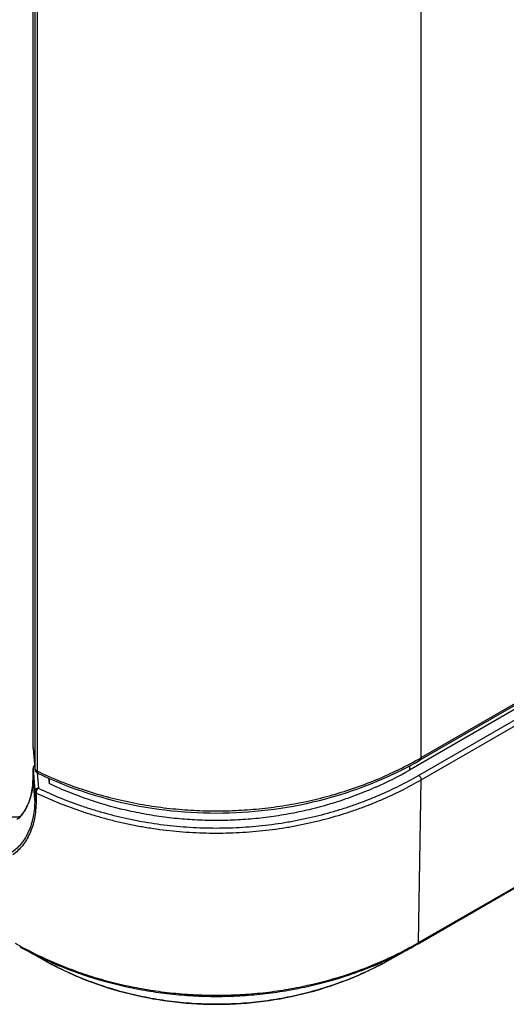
# Model space of a CAD drawing. Header units: inches. Extents: x 0 to 34, y 0 to 22.
# Tile 101 of 124: x 26.924 to 27.428, y 13.24 to 14.259. Entities that reach past the tile are written whole.
import ezdxf

# ---------------------------------------------------------------- set-up
doc = ezdxf.new("R2010")
doc.units = ezdxf.units.IN
doc.header["$LTSCALE"] = 1.87
doc.header["$MEASUREMENT"] = 0
doc.layers.get('0').update_dxf_attribs({"linetype": 'CONTINUOUS'})

msp = doc.modelspace()

# ---------------------------------------------------------------- linework, layer by layer
at = {"color": 7, "linetype": 'CONTINUOUS'}
for p, q in [((27.33863, 13.49279), (30.89184, 15.54437)), ((27.33972, 13.49519), (30.89293, 15.54677)), ((30.88073, 15.53387), (27.32752, 13.48229)), ((27.33702, 13.47681), (30.89023, 15.52839)), ((27.33967, 13.47216), (30.89288, 15.52374)), ((27.33648, 13.30234), (30.88969, 15.35392)), ((27.3371, 13.30367), (30.89031, 15.35525)), ((26.93775, 13.50536), (26.93775, 14.77064)), ((26.93775, 13.50517), (26.93775, 14.77046)), ((27.33972, 13.49519), (27.33972, 14.76048)), ((26.93928, 14.74966), (26.93928, 13.48437)), ((26.94199, 14.74651), (26.94199, 13.48122)), ((26.93775, 13.50536), (26.93776, 13.50492)), ((26.93775, 13.50536), (26.93775, 13.50517)), ((26.93775, 13.50517), (26.93928, 13.48437)), ((26.93775, 13.50517), (26.93776, 13.50492)), ((26.93776, 13.50492), (26.93929, 13.48412)), ((27.33725, 13.49378), (27.33786, 13.49413)), ((26.93775, 13.48479), (26.93762, 13.48409)), ((26.93762, 13.48409), (26.93762, 13.484)), ((26.93762, 13.47481), (26.93762, 13.48409)), ((26.93762, 13.484), (26.93934, 13.46046)), ((26.93812, 13.48554), (26.93775, 13.48479)), ((26.93911, 13.48648), (26.93855, 13.48604)), ((26.93928, 13.48437), (26.93929, 13.48412)), ((26.9395, 13.48292), (26.93961, 13.48257)), ((26.94005, 13.48263), (26.94058, 13.48211)), ((26.94007, 13.48154), (26.94027, 13.48122)), ((26.94058, 13.48211), (26.94172, 13.48135)), ((26.94078, 13.48055), (26.94076, 13.48056)), ((26.94193, 13.4795), (26.94309, 13.46362)), ((26.94199, 13.48122), (26.94221, 13.47984)), ((27.32752, 13.48662), (27.32752, 13.48229)), ((26.93762, 13.4749), (26.93761, 13.47349)), ((26.93762, 13.4749), (26.93762, 13.47481)), ((26.93933, 13.45143), (26.93762, 13.47481)), ((26.94307, 13.47882), (26.94778, 13.47661)), ((26.95376, 13.47391), (26.95423, 13.46835)), ((26.95423, 13.47369), (26.95423, 13.46835)), ((27.3371, 13.30367), (27.33967, 13.47216)), ((26.93934, 13.46046), (26.93933, 13.45143)), ((26.94069, 13.45884), (26.94067, 13.44981)), ((26.92373, 13.29948), (26.94901, 13.2854)), ((26.92415, 13.30023), (26.92432, 13.30013)), ((27.30616, 13.2854), (27.33144, 13.29948)), ((27.33085, 13.30013), (27.33102, 13.30023)), ((27.33144, 13.29948), (27.33647, 13.30233)), ((26.94901, 13.2854), (26.94833, 13.28578)), ((26.94957, 13.28634), (26.95007, 13.28611)), ((26.94984, 13.28726), (26.94994, 13.28721)), ((27.3051, 13.28611), (27.3057, 13.28639)), ((27.30533, 13.28726), (27.30566, 13.28741)), ((27.3057, 13.28639), (27.30629, 13.28666)), ((27.3206, 13.29369), (27.31072, 13.28798)), ((26.95124, 13.28416), (26.94901, 13.2854))]:
    msp.add_line(p, q, dxfattribs=at)
for points in [[(27.28091, 13.4655), (27.28757, 13.46808), (27.29421, 13.4708), (27.30084, 13.47365), (27.30746, 13.47664), (27.31406, 13.47976), (27.32064, 13.48303), (27.3272, 13.48644), (27.33373, 13.49), (27.33863, 13.49279)], [(26.93929, 13.48412), (26.93929, 13.48402), (26.93934, 13.48365), (26.93941, 13.48328), (26.9395, 13.48292)], [(26.93961, 13.48257), (26.93974, 13.48222), (26.9399, 13.48188), (26.94007, 13.48154)], [(26.94027, 13.48122), (26.94049, 13.4809), (26.94074, 13.4806), (26.94076, 13.48056)], [(26.94078, 13.48055), (26.94087, 13.48044), (26.94114, 13.48016), (26.94142, 13.4799)], [(26.94142, 13.4799), (26.94172, 13.47965), (26.94204, 13.47942), (26.94237, 13.4792)], [(26.93761, 13.47349), (26.93753, 13.47107), (26.93739, 13.46869), (26.93718, 13.46634), (26.9369, 13.46403), (26.93656, 13.46177), (26.93615, 13.45954), (26.93568, 13.45737), (26.93513, 13.45524), (26.93453, 13.45316), (26.93386, 13.45114), (26.93314, 13.44917), (26.93235, 13.44726), (26.9315, 13.44542), (26.9306, 13.44363), (26.92964, 13.44191), (26.92864, 13.44026), (26.92758, 13.43868), (26.92647, 13.43717), (26.92532, 13.43574), (26.92413, 13.43438)], [(26.94237, 13.4792), (26.94272, 13.479), (26.94307, 13.47882)], [(26.94778, 13.47661), (26.9544, 13.47362), (26.96103, 13.47077), (26.96768, 13.46805), (26.97433, 13.46547), (26.98099, 13.46302), (26.98766, 13.46069), (26.99433, 13.45849), (27.00101, 13.45641), (27.00769, 13.45445), (27.01436, 13.4526), (27.02104, 13.45088), (27.02772, 13.44927), (27.03439, 13.44777), (27.04107, 13.44638), (27.04774, 13.4451), (27.05441, 13.44393), (27.06108, 13.44286), (27.06774, 13.4419), (27.0744, 13.44105), (27.08106, 13.44029), (27.08772, 13.43964), (27.09437, 13.4391), (27.10103, 13.43865), (27.10768, 13.4383), (27.11433, 13.43805), (27.12098, 13.4379), (27.12763, 13.43785), (27.13428, 13.4379), (27.14093, 13.43805), (27.14758, 13.4383), (27.15423, 13.43865), (27.16088, 13.4391), (27.16754, 13.43965), (27.17419, 13.4403), (27.18085, 13.44106), (27.18751, 13.44191), (27.19417, 13.44287), (27.20084, 13.44394), (27.20751, 13.44511), (27.21418, 13.44639), (27.22085, 13.44778), (27.22753, 13.44928), (27.2342, 13.4509), (27.24088, 13.45262), (27.24756, 13.45447), (27.25423, 13.45643), (27.26091, 13.45851), (27.26759, 13.46072), (27.27425, 13.46304), (27.28091, 13.4655)], [(26.92382, 13.43406), (26.92297, 13.43389), (26.92142, 13.43366), (26.91983, 13.43351), (26.9182, 13.43342), (26.91655, 13.43341), (26.91487, 13.43346), (26.91316, 13.43359), (26.91143, 13.43378), (26.90968, 13.43404), (26.9079, 13.43437), (26.9061, 13.43477), (26.90427, 13.43524), (26.90243, 13.43577), (26.90056, 13.43638), (26.89868, 13.43705), (26.89677, 13.43779), (26.89485, 13.43859), (26.8929, 13.43947), (26.89094, 13.44042), (26.88895, 13.44144), (26.88694, 13.44253), (26.88578, 13.44319)], [(26.92413, 13.43438), (26.9229, 13.4331), (26.92162, 13.4319), (26.9209, 13.43127)], [(26.95124, 13.28416), (26.95697, 13.2811), (26.96273, 13.27815), (26.9685, 13.27533), (26.97429, 13.27263), (26.98009, 13.27006), (26.98591, 13.2676), (26.99173, 13.26525), (26.99756, 13.26302), (27.0034, 13.2609), (27.00923, 13.2589), (27.01507, 13.257), (27.02091, 13.25521), (27.02674, 13.25353), (27.03257, 13.25195), (27.0384, 13.25048), (27.04422, 13.24911), (27.05003, 13.24783), (27.05583, 13.24666), (27.06162, 13.24558), (27.0674, 13.2446), (27.07317, 13.24371), (27.07893, 13.24291), (27.08468, 13.24221), (27.09043, 13.24159), (27.09616, 13.24107), (27.10189, 13.24063), (27.10762, 13.24029), (27.11333, 13.24003), (27.11905, 13.23986), (27.12477, 13.23977), (27.13048, 13.23977), (27.1362, 13.23986), (27.14192, 13.24003), (27.14763, 13.24029), (27.15336, 13.24064), (27.15909, 13.24108), (27.16482, 13.2416), (27.17056, 13.24222), (27.17632, 13.24292), (27.18207, 13.24372), (27.18784, 13.24461), (27.19362, 13.24559), (27.1994, 13.24667), (27.2052, 13.24784), (27.21101, 13.24912), (27.21682, 13.25049), (27.22264, 13.25197), (27.22847, 13.25354), (27.2343, 13.25522), (27.24014, 13.25701), (27.24597, 13.25891), (27.2518, 13.26091), (27.25763, 13.26303), (27.26346, 13.26526), (27.26928, 13.2676), (27.27509, 13.27006), (27.28089, 13.27264), (27.28668, 13.27534), (27.29245, 13.27815), (27.29821, 13.2811), (27.30394, 13.28417), (27.30616, 13.2854)]]:
    msp.add_lwpolyline(points, dxfattribs=at)
for centre, radius, start, end in [((27.14771, 13.82773), 0.38399, 299.68285, 300.00159), ((26.94137, 13.48409), 0.00376, 172.06796, 179.98829), ((26.94012, 13.484), 0.0025, 177.90408, 179.99851), ((26.94137, 13.48409), 0.00375, 168.11762, 172.07205), ((26.94137, 13.48409), 0.00376, 156.35448, 168.09756), ((26.94137, 13.48409), 0.00375, 152.37705, 156.33841), ((26.94137, 13.48408), 0.00376, 148.40917, 152.37753), ((26.94077, 13.48369), 0.00323, 137.42444, 145.15253), ((26.94137, 13.48409), 0.00375, 127.74342, 148.40218), ((26.94091, 13.48357), 0.00342, 133.7134, 137.43907), ((26.94309, 13.48522), 0.004, 217.09929, 220.46747), ((26.9454, 13.48835), 0.0079, 242.30975, 244.45249), ((27.11512, 13.84324), 0.40129, 244.44127, 244.72721), ((27.14249, 13.80279), 0.37008, 293.95263, 299.99901), ((26.84983, 13.47479), 0.08779, 359.01644, 359.53205), ((26.84898, 13.4748), 0.08864, 359.53198, 0.0073), ((27.10695, 13.63081), 0.37775, 240.18219, 241.0594), ((27.10874, 13.63158), 0.38016, 240.87882, 242.72936), ((27.11035, 13.63704), 0.38485, 241.0937, 245.35035), ((27.14379, 13.63909), 0.38715, 294.71574, 298.89344), ((27.14601, 13.63237), 0.38106, 297.27283, 299.11901), ((27.148, 13.6312), 0.37821, 298.94113, 299.8196), ((27.14891, 13.6296), 0.37636, 299.82036, 300.0014), ((27.11181, 13.63752), 0.38684, 242.72847, 245.20385), ((27.14278, 13.63872), 0.38818, 294.91289, 297.26708)]:
    msp.add_arc(centre, radius, start, end, dxfattribs=at)
for points, knots in [([(26.9438, 13.48036), (26.95218, 13.4764), (26.96896, 13.46918), (26.99443, 13.46021), (27.01974, 13.45304), (27.0449, 13.44753), (27.06993, 13.44356), (27.09484, 13.44104), (27.11962, 13.43991), (27.1443, 13.44016), (27.16887, 13.44175), (27.19333, 13.44469), (27.21768, 13.44901), (27.24192, 13.45474), (27.26604, 13.46196), (27.29005, 13.47075), (27.31393, 13.48125), (27.32951, 13.48939), (27.33725, 13.49378)], [0, 0, 0, 0, 0.068107, 0.1340154, 0.1982453, 0.2611714, 0.3231016, 0.3842859, 0.4449442, 0.5052723, 0.5654559, 0.6256769, 0.6861226, 0.7469954, 0.8085203, 0.8709653, 0.9346499, 1, 1, 1, 1]), ([(27.33972, 13.49519), (27.33972, 13.49492), (27.33968, 13.49442), (27.33947, 13.49372), (27.33913, 13.49316), (27.3388, 13.49289), (27.33863, 13.49279)], [0, 0, 0, 0, 0.2897787, 0.5490611, 0.7822244, 1, 1, 1, 1]), ([(26.93928, 13.48437), (26.9393, 13.4841), (26.93943, 13.48354), (26.93973, 13.48305), (26.9399, 13.48281)], [0, 0, 0, 0, 0.4812993, 1, 1, 1, 1]), ([(26.94076, 13.48056), (26.94053, 13.48084), (26.94016, 13.4815), (26.94005, 13.48225), (26.94005, 13.48263)], [0, 0, 0, 0, 0.4851916, 1, 1, 1, 1]), ([(26.94221, 13.47984), (26.94229, 13.47962), (26.94246, 13.4793), (26.94279, 13.47898), (26.94297, 13.47887), (26.94307, 13.47882)], [0, 0, 0, 0, 0.5279065, 0.7679702, 1, 1, 1, 1]), ([(26.92258, 13.43193), (26.92373, 13.43309), (26.92592, 13.43561), (26.92883, 13.43981), (26.93137, 13.44447), (26.93429, 13.45137), (26.93682, 13.46102), (26.93753, 13.4691), (26.93761, 13.47329)], [0, 0, 0, 0, 0.1088785, 0.2220006, 0.339629, 0.4619555, 0.7209753, 1, 1, 1, 1]), ([(26.94069, 13.45884), (26.94789, 13.45536), (26.96276, 13.44873), (26.98196, 13.44152), (26.99793, 13.43632), (27.01029, 13.43272), (27.02293, 13.42944), (27.03582, 13.42652), (27.04894, 13.42395), (27.06226, 13.42178), (27.07576, 13.41999), (27.0894, 13.41861), (27.10315, 13.41765), (27.11697, 13.41711), (27.13081, 13.417), (27.14923, 13.41741), (27.17208, 13.41899), (27.19465, 13.42194), (27.21237, 13.4251), (27.22962, 13.42872), (27.24649, 13.43307), (27.2629, 13.43811), (27.27483, 13.44218), (27.28645, 13.44654), (27.30139, 13.45266), (27.31927, 13.46093), (27.33303, 13.46833), (27.33967, 13.47216)], [0, 0, 0, 0, 0.0578794, 0.117679, 0.1482854, 0.1793428, 0.2108258, 0.2427051, 0.2749486, 0.3075167, 0.3403633, 0.3734362, 0.40668, 0.4400349, 0.4734383, 0.5068271, 0.5733012, 0.6389906, 0.6714127, 0.7034909, 0.7664703, 0.7973202, 0.8277107, 0.857631, 0.8870737, 0.9445015, 1, 1, 1, 1]), ([(26.94309, 13.46362), (26.9502, 13.46018), (26.96489, 13.45364), (26.98384, 13.44651), (26.99961, 13.44138), (27.01599, 13.43659), (27.0328, 13.43251), (27.04997, 13.42915), (27.06313, 13.427), (27.07646, 13.42523), (27.08993, 13.42387), (27.1035, 13.42292), (27.11715, 13.42239), (27.13082, 13.42228), (27.14901, 13.42269), (27.17157, 13.42425), (27.19385, 13.42718), (27.21135, 13.4303), (27.22838, 13.43389), (27.24503, 13.43819), (27.26123, 13.44317), (27.27301, 13.44719), (27.28448, 13.4515), (27.29923, 13.45755), (27.31687, 13.46571), (27.33046, 13.47302), (27.33702, 13.47681)], [0, 0, 0, 0, 0.0578829, 0.1176832, 0.1482893, 0.1793462, 0.2427019, 0.2749462, 0.3075156, 0.3403643, 0.3734398, 0.4066867, 0.4400447, 0.4734514, 0.5068431, 0.5733213, 0.6390114, 0.6714324, 0.7035087, 0.7664823, 0.797329, 0.8277161, 0.8576333, 0.8870736, 0.9444991, 1, 1, 1, 1]), ([(27.33702, 13.47681), (27.3372, 13.4767), (27.33756, 13.47645), (27.33824, 13.47581), (27.33896, 13.47483), (27.33944, 13.47372), (27.33964, 13.47281), (27.33967, 13.47237), (27.33967, 13.47216)], [0, 0, 0, 0, 0.1144702, 0.23808, 0.5011122, 0.7635343, 0.8864327, 1, 1, 1, 1]), ([(26.94309, 13.46362), (26.9426, 13.46361), (26.94188, 13.46347), (26.94101, 13.46307), (26.94043, 13.46268), (26.93996, 13.4622), (26.93961, 13.46166), (26.93939, 13.46107), (26.93934, 13.46066), (26.93934, 13.46046)], [0, 0, 0, 0, 0.2706397, 0.4029928, 0.5312846, 0.6547879, 0.7734632, 0.888045, 1, 1, 1, 1]), ([(26.93934, 13.46046), (26.93935, 13.46031), (26.93944, 13.45998), (26.93972, 13.45954), (26.94015, 13.45915), (26.9405, 13.45894), (26.94069, 13.45884)], [0, 0, 0, 0, 0.2156894, 0.4493189, 0.7098756, 1, 1, 1, 1]), ([(26.94309, 13.46362), (26.94292, 13.4635), (26.94259, 13.46323), (26.94214, 13.46273), (26.94173, 13.46216), (26.94136, 13.46152), (26.94107, 13.46085), (26.94085, 13.46016), (26.94071, 13.45949), (26.94068, 13.45905), (26.94069, 13.45884)], [0, 0, 0, 0, 0.1109069, 0.2324707, 0.3618029, 0.4955316, 0.6298764, 0.76102, 0.8854168, 1, 1, 1, 1]), ([(27.29273, 13.46459), (27.2857, 13.46146), (27.27163, 13.45571), (27.25029, 13.4484), (27.22903, 13.44243), (27.20785, 13.43768), (27.18672, 13.43411), (27.16564, 13.43165), (27.14459, 13.43026), (27.12356, 13.42994), (27.10252, 13.43066), (27.08146, 13.43246), (27.06036, 13.43534), (27.03195, 13.44074), (27.00353, 13.44853), (26.97535, 13.45889), (26.96126, 13.46502), (26.95423, 13.46835)], [0, 0, 0, 0, 0.066148, 0.1306551, 0.1938367, 0.2559621, 0.3172792, 0.3780197, 0.4383962, 0.4986117, 0.558865, 0.6193568, 0.6802934, 0.741892, 0.8679916, 0.9330946, 1, 1, 1, 1]), ([(26.93933, 13.45143), (26.93933, 13.44846), (26.93907, 13.44263), (26.93787, 13.43418), (26.9359, 13.42628), (26.9332, 13.419), (26.92981, 13.4124), (26.9258, 13.40655), (26.92123, 13.40149), (26.91781, 13.39862), (26.91604, 13.39735)], [0, 0, 0, 0, 0.1461746, 0.2856761, 0.418632, 0.5453272, 0.6661913, 0.7817841, 0.8927856, 1, 1, 1, 1]), ([(26.94067, 13.44981), (26.94067, 13.44677), (26.9404, 13.44082), (26.93917, 13.43218), (26.93713, 13.42411), (26.93434, 13.41667), (26.93085, 13.40995), (26.92672, 13.40398), (26.92202, 13.39882), (26.9185, 13.39591), (26.91668, 13.39461)], [0, 0, 0, 0, 0.1461118, 0.2855436, 0.4184334, 0.5450796, 0.6659263, 0.7815479, 0.8926356, 1, 1, 1, 1]), ([(26.94067, 13.44981), (26.94048, 13.4499), (26.94014, 13.45011), (26.93971, 13.45051), (26.93943, 13.45095), (26.93934, 13.45127), (26.93933, 13.45143)], [0, 0, 0, 0, 0.2901058, 0.5506516, 0.7842868, 1, 1, 1, 1]), ([(27.3371, 13.30367), (27.3371, 13.30352), (27.33707, 13.30324), (27.33695, 13.30285), (27.33676, 13.30254), (27.33658, 13.30239), (27.33648, 13.30234)], [0, 0, 0, 0, 0.2886852, 0.5476665, 0.7812877, 1, 1, 1, 1]), ([(26.94994, 13.28721), (26.95633, 13.28428), (26.96947, 13.27867), (26.98986, 13.27121), (27.01118, 13.26468), (27.03334, 13.25917), (27.05623, 13.25477), (27.0797, 13.25156), (27.10357, 13.24961), (27.12765, 13.24896), (27.15173, 13.24961), (27.17559, 13.25157), (27.19906, 13.25478), (27.22923, 13.2606), (27.25827, 13.26862), (27.28581, 13.27871), (27.29894, 13.28432), (27.30533, 13.28726)], [0, 0, 0, 0, 0.0576352, 0.116933, 0.1778409, 0.2402349, 0.3039285, 0.3686774, 0.4341689, 0.5000456, 0.5659212, 0.6314097, 0.6961541, 0.7598415, 0.883084, 0.9423734, 1, 1, 1, 1]), ([(26.95007, 13.28611), (26.95645, 13.28317), (26.96956, 13.27755), (26.99707, 13.26746), (27.02607, 13.25942), (27.05622, 13.2536), (27.07967, 13.25039), (27.10352, 13.24842), (27.12758, 13.24777), (27.15165, 13.24842), (27.1755, 13.25038), (27.19895, 13.2536), (27.2291, 13.25942), (27.2581, 13.26746), (27.2856, 13.27755), (27.29872, 13.28317), (27.3051, 13.28611)], [0, 0, 0, 0, 0.0576155, 0.1168981, 0.2401428, 0.3038398, 0.3685985, 0.4341048, 0.4999996, 0.5658942, 0.6314006, 0.6961594, 0.7598566, 0.8831015, 0.9423844, 1, 1, 1, 1]), ([(27.30616, 13.2854), (27.30006, 13.28199), (27.28742, 13.27545), (27.271, 13.26819), (27.25729, 13.26285), (27.24662, 13.25908), (27.23567, 13.25559), (27.22444, 13.2524), (27.21297, 13.24953), (27.20126, 13.247), (27.18934, 13.24482), (27.17314, 13.2424), (27.15256, 13.24035), (27.12765, 13.23952), (27.10685, 13.24021), (27.09032, 13.24157), (27.07404, 13.24346), (27.05801, 13.24611), (27.04231, 13.2495), (27.03083, 13.25237), (27.01961, 13.25555), (27.00866, 13.25904), (26.99799, 13.26281), (26.98427, 13.26814), (26.96785, 13.2754), (26.95521, 13.28194), (26.9491, 13.28534)], [0, 0, 0, 0, 0.0563053, 0.1145857, 0.144473, 0.174851, 0.2057124, 0.2370411, 0.2688101, 0.3009881, 0.3335377, 0.3664142, 0.4329116, 0.4999821, 0.5670538, 0.600414, 0.6335644, 0.6989888, 0.7311694, 0.7629408, 0.7942713, 0.8251348, 0.8555143, 0.8854036, 0.9436903, 1, 1, 1, 1])]:
    msp.add_open_spline(points, degree=3, knots=knots, dxfattribs=at)

doc.saveas('drawing.dxf')
